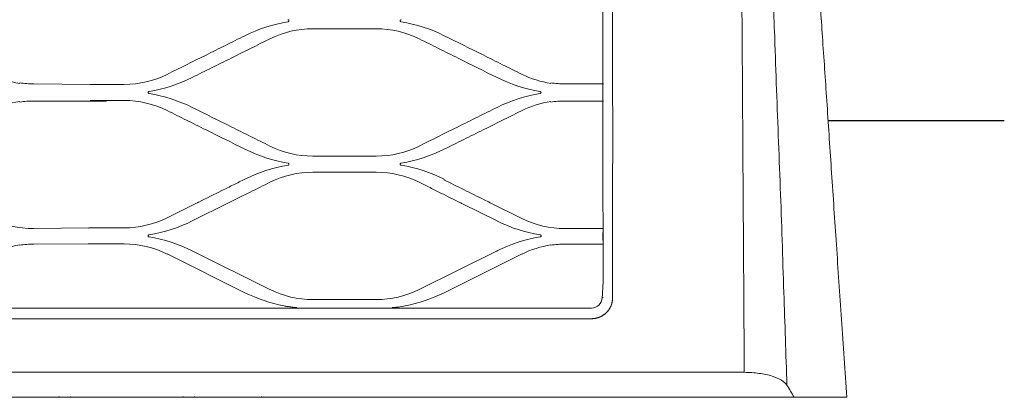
# Model space of a CAD drawing. Header units: millimetres. Extents: x -367720 to -162733, y 309172 to 337444.
# Tile 121 of 164: x -362659 to -362379, y 327020 to 327127. Entities that reach past the tile are written whole.
import ezdxf

# ---------------------------------------------------------------- set-up
doc = ezdxf.new("R2010")
doc.units = ezdxf.units.MM
doc.header["$LTSCALE"] = 10
doc.header["$MEASUREMENT"] = 0
doc.layers.get('0').update_dxf_attribs({"color": 255, "lineweight": 13})
doc.layers.add('LATS_EQ_IDU', color=7, linetype='Continuous', lineweight=0)
doc.layers.add('VZ1', color=6, linetype='Continuous', lineweight=18)
doc.layers.add('LATS_PIPE_DRAIN', color=4, linetype='Continuous')
doc.styles.add('ROMANS', font='ROMANS.shx', dxfattribs={"height": 80})

# ---------------------------------------------------------------- blocks, each defined once
blk = doc.blocks.new('LATS_IDU_WALL_MOUNTED_SV')
at = {"color": 0}
for p, q in [((443.56, 104.56), (461.56, 104.56)), ((364.39, 88.94), (380.36, 88.77)), ((390.06, 88.77), (380.36, 88.77)), ((515.06, 88.94), (525.99, 88.94)), ((364.39, 84.05), (385.04, 84.05)), ((380.36, 84.21), (390.06, 84.21)), ((515.06, 84.05), (525.99, 84.05)), ((461.56, 68.42), (443.56, 68.42)), ((443.56, 63.86), (461.56, 63.86)), ((480.73, 61.72), (480.82, 61.9)), ((410.7, 55.14), (402.22, 50.93)), ((409.32, 50.03), (419.6, 55.14)), ((486.02, 54.89), (495.8, 50.03)), ((493.82, 55.21), (502.81, 50.75)), ((364.39, 47.87), (380.1, 48.07)), ((390.06, 48.07), (380.36, 48.07)), ((515.06, 47.87), (525.99, 47.87)), ((525.85, 46.73), (525.85, 46.57)), ((525.85, 46.57), (525.85, 44.73)), ((525.85, 44.73), (525.85, 44.57)), ((364.39, 43.45), (380.36, 43.51)), ((380.36, 43.51), (390.06, 43.51)), ((515.06, 43.45), (525.99, 43.45)), ((402.22, 40.66), (424.3, 29.68)), ((431.4, 30.58), (409.32, 41.55)), ((495.8, 41.55), (473.72, 30.58)), ((480.82, 29.68), (502.9, 40.66)), ((495.89, 41.37), (495.8, 41.55)), ((525.6, 28.3), (525.88, 28.3)), ((-522.6, 25.3), (522.6, 25.3)), ((461.56, 27.72), (443.56, 27.72)), ((565.96, 7.1), (-565.96, 7.1)), ((371.6, 0), (313, 0)), ((371.6, 0.18), (371.6, 0)), ((374.8, 0), (371.6, 0)), ((374.8, 0.18), (374.8, 0)), ((374.8, 0), (406.8, 0)), ((406.8, 0), (406.8, 0.18)), ((406.8, 0), (410, 0)), ((410, 0), (410, 0.18)), ((428.95, 0), (410, 0)), ((428.94, 0), (528.59, 0)), ((428.95, 0), (428.95, 0.18)), ((563.42, 0), (528.6, 0)), ((580.11, 0), (577.56, 0))]:
    blk.add_line(p, q, dxfattribs=at)
for centre, radius, start, end in [((364.39, 75.39), 27.52, 243.5738, 270), ((515.06, 75.39), 27.52, 243.5738, 270), ((390.06, 88.79), 43.28, 279.3488, 296.4262), ((515.06, 88.79), 43.28, 243.5738, 260.6512), ((390.06, 2.79), 43.28, 63.5738, 80.6512), ((515.06, 2.79), 43.28, 99.3488, 116.4262), ((443.56, 68.44), 43.28, 243.5738, 259.106), ((461.56, 68.44), 43.28, 280.894, 296.4262), ((522.6, 28.3), 3, 270, 0), ((428.95, 0.85), 0.85, 270, 307.4654), ((563.37, 0.5), 0.5, 270, 282.06)]:
    blk.add_arc(centre, radius, start, end, dxfattribs=at)
at = {"color": 0, "extrusion": (0, 0, -1)}
for centre, start, end in [((-390.06, 75.39), 243.5738, 270), ((-364.39, 16.19), 63.5738, 81.5815), ((-390.06, 16.19), 90, 116.4262), ((-515.06, 16.19), 63.5738, 81.5815), ((-443.56, 55.04), 270, 296.4262), ((-461.56, 55.04), 243.5738, 270)]:
    blk.add_arc(centre, 27.32, start, end, dxfattribs=at)
at = {"color": 0}
for centre, major_axis, ratio, start_param, end_param in [((525.91, 55), (-0.1, -0.0006), 0.003617, 4.347931, 5.252798), ((380.36, 48.03), (-0.5, 0), 0.087489, 4.712389, 6.283185), ((380.36, 43.56), (-0.5, 0), 0.087489, 0, 1.570796), ((525.93, 28.3), (-0.1, 0.0011), 0.006873, 1.030416, 1.892516)]:
    blk.add_ellipse(centre, major_axis=major_axis, ratio=ratio, start_param=start_param, end_param=end_param, dxfattribs=at)
for points, knots in [([(578.06, 3.46), (577.76, 12.21), (577.3, 25.91), (576.69, 44.57), (576.18, 59.43), (575.59, 74.28), (575.03, 89.13), (574.59, 101.47), (574.25, 111.31), (573.9, 121.12), (573.47, 133.33), (572.77, 152.72), (571.48, 186.01), (570.27, 213.46), (569.43, 231)], [0, 0, 0, 0, 0.112351, 0.175925, 0.2395, 0.303075, 0.366649, 0.430224, 0.462011, 0.493799, 0.557373, 0.620948, 0.748097, 1, 1, 1, 1]), ([(595, 0), (594.5, 7.38), (593.53, 21.86), (592.1, 43.08), (590.74, 63.33), (589.46, 82.6), (588.23, 100.76), (587.09, 117.73), (586.03, 133.43), (585.04, 147.82), (584.16, 160.59), (583.6, 168.57), (583.34, 172.19)], [0, 0, 0, 0, 0.128318, 0.251968, 0.370447, 0.482934, 0.588891, 0.687557, 0.778576, 0.861827, 0.937379, 1, 1, 1, 1]), ([(525.86, 55), (525.79, 65.72), (525.83, 76.42), (525.81, 97.78), (525.83, 108.44), (525.81, 119.04)], [0, 0, 0, 0, 0.5, 0.5, 1, 1, 1, 1]), ([(565.23, 118.92), (565.24, 117.25), (565.27, 113.06), (565.33, 103.83), (565.41, 91.22), (565.51, 76.04), (565.59, 63.96), (565.63, 56.95), (565.65, 55)], [0, 0, 0, 0, 0.079209, 0.197752, 0.434839, 0.671927, 0.909014, 1, 1, 1, 1]), ([(528.6, 109.64), (528.58, 106.25), (528.54, 97.96), (528.58, 89.64), (528.6, 84.72)], [0, 0, 0, 0, 0.408948, 1, 1, 1, 1]), ([(436.48, 107.14), (436.53, 107.13), (436.58, 107.12), (436.66, 107.07), (436.7, 107.04), (436.74, 106.97), (436.76, 106.93), (436.78, 106.86), (436.78, 106.83), (436.77, 106.76), (436.76, 106.74), (436.74, 106.68), (436.72, 106.66), (436.67, 106.62), (436.65, 106.6), (436.59, 106.57), (436.55, 106.56), (436.52, 106.55)], [0, 0, 0, 0, 0.174766, 0.174766, 0.323012, 0.323012, 0.457614, 0.457614, 0.573123, 0.573123, 0.675633, 0.675633, 0.775455, 0.775455, 0.88119, 0.88119, 1, 1, 1, 1]), ([(468.6, 106.55), (468.56, 106.56), (468.52, 106.57), (468.45, 106.61), (468.42, 106.63), (468.38, 106.69), (468.36, 106.72), (468.34, 106.78), (468.34, 106.81), (468.34, 106.87), (468.34, 106.9), (468.36, 106.95), (468.38, 106.98), (468.42, 107.03), (468.44, 107.06), (468.5, 107.1), (468.54, 107.12), (468.59, 107.14), (468.61, 107.14), (468.63, 107.14)], [0, 0, 0, 0, 0.129801, 0.129801, 0.26056, 0.26056, 0.377087, 0.377087, 0.48039, 0.48039, 0.580312, 0.580312, 0.685639, 0.685639, 0.802697, 0.802697, 0.934791, 0.934791, 1, 1, 1, 1]), ([(424.3, 102.6), (422.45, 101.69), (420.61, 100.77), (416.93, 98.94), (415.09, 98.03), (409.57, 95.28), (405.89, 93.46), (402.22, 91.63)], [0, 0, 0, 0, 0.2503, 0.2503, 0.500599, 0.500599, 1, 1, 1, 1]), ([(409.32, 90.74), (411.16, 91.65), (413, 92.57), (416.69, 94.4), (418.53, 95.31), (424.05, 98.06), (427.72, 99.88), (431.4, 101.71)], [0, 0, 0, 0, 0.250303, 0.250303, 0.500606, 0.500606, 1, 1, 1, 1]), ([(473.72, 101.71), (475.56, 100.79), (477.4, 99.88), (481.08, 98.05), (482.93, 97.13), (488.44, 94.39), (492.12, 92.56), (495.8, 90.74)], [0, 0, 0, 0, 0.250303, 0.250303, 0.500606, 0.500606, 1, 1, 1, 1]), ([(502.9, 91.63), (501.06, 92.55), (499.21, 93.46), (495.53, 95.29), (493.69, 96.21), (488.17, 98.95), (484.49, 100.78), (480.82, 102.6)], [0, 0, 0, 0, 0.2503, 0.2503, 0.500599, 0.500599, 1, 1, 1, 1]), ([(397.1, 86.2), (397.06, 86.21), (397.02, 86.22), (396.95, 86.26), (396.92, 86.28), (396.87, 86.34), (396.85, 86.37), (396.83, 86.43), (396.83, 86.47), (396.83, 86.53), (396.84, 86.56), (396.86, 86.61), (396.87, 86.64), (396.91, 86.69), (396.94, 86.71), (397, 86.75), (397.03, 86.77), (397.09, 86.78), (397.1, 86.79), (397.12, 86.79)], [0, 0, 0, 0, 0.133982, 0.133982, 0.268894, 0.268894, 0.389508, 0.389508, 0.495428, 0.495428, 0.595914, 0.595914, 0.700021, 0.700021, 0.814444, 0.814444, 0.943108, 0.943108, 1, 1, 1, 1]), ([(508, 86.79), (508.04, 86.78), (508.08, 86.77), (508.15, 86.73), (508.19, 86.7), (508.24, 86.64), (508.26, 86.6), (508.28, 86.54), (508.29, 86.5), (508.28, 86.44), (508.28, 86.41), (508.25, 86.35), (508.24, 86.33), (508.19, 86.28), (508.17, 86.26), (508.11, 86.23), (508.08, 86.21), (508.04, 86.2), (508.03, 86.2), (508.02, 86.2)], [0, 0, 0, 0, 0.144831, 0.144831, 0.290349, 0.290349, 0.423908, 0.423908, 0.539222, 0.539222, 0.642249, 0.642249, 0.742929, 0.742929, 0.8496, 0.8496, 0.968128, 0.968128, 1, 1, 1, 1]), ([(528.6, 84.72), (528.62, 80.9), (528.64, 73.72), (528.61, 66.52), (528.6, 63.16)], [0, 0, 0, 0, 0.532088, 1, 1, 1, 1]), ([(402.22, 81.36), (404.06, 80.44), (405.9, 79.53), (409.58, 77.7), (411.42, 76.78), (416.94, 74.04), (420.62, 72.21), (424.3, 70.39)], [0, 0, 0, 0, 0.250188, 0.250188, 0.500376, 0.500376, 1, 1, 1, 1]), ([(431.4, 71.28), (429.56, 72.19), (427.72, 73.11), (424.03, 74.94), (422.19, 75.85), (416.67, 78.6), (413, 80.42), (409.32, 82.25)], [0, 0, 0, 0, 0.250188, 0.250188, 0.500375, 0.500375, 1, 1, 1, 1]), ([(495.8, 82.25), (493.95, 81.34), (492.11, 80.42), (488.43, 78.59), (486.59, 77.68), (481.07, 74.93), (477.39, 73.11), (473.72, 71.28)], [0, 0, 0, 0, 0.250188, 0.250188, 0.500375, 0.500375, 1, 1, 1, 1]), ([(480.82, 70.39), (482.66, 71.3), (484.5, 72.22), (488.19, 74.05), (490.03, 74.96), (495.54, 77.7), (499.22, 79.53), (502.9, 81.36)], [0, 0, 0, 0, 0.250188, 0.250188, 0.500376, 0.500376, 1, 1, 1, 1]), ([(436.51, 66.44), (436.55, 66.43), (436.59, 66.42), (436.66, 66.38), (436.69, 66.35), (436.75, 66.29), (436.76, 66.26), (436.79, 66.19), (436.79, 66.16), (436.79, 66.09), (436.78, 66.06), (436.76, 66.01), (436.74, 65.98), (436.7, 65.94), (436.68, 65.91), (436.62, 65.88), (436.58, 65.86), (436.54, 65.85), (436.53, 65.85), (436.51, 65.85)], [0, 0, 0, 0, 0.141668, 0.141668, 0.284127, 0.284127, 0.413408, 0.413408, 0.525397, 0.525397, 0.627428, 0.627428, 0.729164, 0.729164, 0.838315, 0.838315, 0.960101, 0.960101, 1, 1, 1, 1]), ([(468.6, 65.85), (468.56, 65.85), (468.52, 65.87), (468.45, 65.91), (468.42, 65.93), (468.37, 65.99), (468.35, 66.02), (468.33, 66.09), (468.32, 66.12), (468.33, 66.18), (468.33, 66.21), (468.36, 66.27), (468.37, 66.29), (468.41, 66.34), (468.44, 66.37), (468.5, 66.4), (468.53, 66.42), (468.58, 66.43), (468.59, 66.44), (468.61, 66.44)], [0, 0, 0, 0, 0.137854, 0.137854, 0.276584, 0.276584, 0.401329, 0.401329, 0.510042, 0.510042, 0.611196, 0.611196, 0.714135, 0.714135, 0.825997, 0.825997, 0.951326, 0.951326, 1, 1, 1, 1]), ([(424.3, 61.9), (423.2, 61.36), (422.11, 60.82), (419.93, 59.73), (418.84, 59.19), (415.57, 57.56), (413.38, 56.48), (411.2, 55.39)], [0, 0, 0, 0, 0.250087, 0.250087, 0.500175, 0.500175, 1, 1, 1, 1]), ([(419.6, 55.14), (420.62, 55.65), (421.65, 56.16), (423.7, 57.18), (424.73, 57.69), (427.63, 59.14), (429.52, 60.07), (431.4, 61.01)], [0, 0, 0, 0, 0.260777, 0.260777, 0.521553, 0.521553, 1, 1, 1, 1]), ([(473.72, 61.01), (474.74, 60.5), (475.77, 59.99), (477.82, 58.97), (478.85, 58.46), (481.75, 57.01), (483.64, 56.08), (485.52, 55.14)], [0, 0, 0, 0, 0.260777, 0.260777, 0.521553, 0.521553, 1, 1, 1, 1]), ([(525.6, 28.3), (525.91, 30.53), (525.88, 32.75), (525.89, 37.2), (525.88, 39.43), (525.88, 46.1), (525.88, 50.55), (525.86, 55)], [0, 0, 0, 0, 0.25, 0.25, 0.5, 0.5, 1, 1, 1, 1]), ([(565.65, 55), (565.67, 51.88), (565.69, 48.73), (565.71, 45.58), (565.71, 45.55)], [0, 0, 0, 0, 0.991784, 1, 1, 1, 1]), ([(397.09, 45.5), (397.05, 45.5), (397.01, 45.52), (396.94, 45.56), (396.9, 45.58), (396.85, 45.64), (396.83, 45.68), (396.81, 45.74), (396.81, 45.77), (396.81, 45.84), (396.82, 45.87), (396.84, 45.92), (396.86, 45.95), (396.9, 46), (396.92, 46.02), (396.98, 46.05), (397.01, 46.07), (397.06, 46.08), (397.08, 46.08), (397.09, 46.09)], [0, 0, 0, 0, 0.139783, 0.139783, 0.280404, 0.280404, 0.407382, 0.407382, 0.517705, 0.517705, 0.619307, 0.619307, 0.72166, 0.72166, 0.83216, 0.83216, 0.955685, 0.955685, 1, 1, 1, 1]), ([(508.03, 46.09), (508.07, 46.08), (508.11, 46.07), (508.18, 46.03), (508.21, 46), (508.26, 45.94), (508.28, 45.91), (508.3, 45.84), (508.31, 45.81), (508.3, 45.75), (508.3, 45.72), (508.27, 45.66), (508.26, 45.64), (508.22, 45.59), (508.19, 45.57), (508.13, 45.53), (508.1, 45.52), (508.05, 45.5), (508.04, 45.5), (508.03, 45.5)], [0, 0, 0, 0, 0.139783, 0.139783, 0.280404, 0.280404, 0.407382, 0.407382, 0.517705, 0.517705, 0.619307, 0.619307, 0.72166, 0.72166, 0.83216, 0.83216, 0.955685, 0.955685, 1, 1, 1, 1]), ([(565.71, 45.55), (565.74, 40.51), (565.82, 27.69), (565.9, 14.87), (565.96, 7.1)], [0, 0, 0, 0, 0.393514, 1, 1, 1, 1]), ([(435.38, 25.94), (435.71, 25.88), (436.03, 25.82), (436.76, 25.7), (437.17, 25.64), (437.81, 25.56), (438.05, 25.53), (438.42, 25.49), (438.55, 25.48), (438.76, 25.46), (438.83, 25.45), (438.93, 25.45), (438.97, 25.44), (439.02, 25.44), (439.03, 25.44), (439.04, 25.44)], [0, 0, 0, 0, 0.265943, 0.265943, 0.591469, 0.591469, 0.785612, 0.785612, 0.894633, 0.894633, 0.953953, 0.953953, 0.985654, 0.985654, 1, 1, 1, 1]), ([(466.07, 25.44), (466.09, 25.44), (466.12, 25.44), (466.24, 25.45), (466.35, 25.46), (466.88, 25.51), (467.31, 25.56), (468.41, 25.71), (469.07, 25.81), (469.74, 25.94)], [0, 0, 0, 0, 0.024247, 0.024247, 0.112121, 0.112121, 0.46104, 0.46104, 1, 1, 1, 1]), ([(565.96, 7.1), (567.41, 7.06), (568.81, 6.96), (571.5, 6.61), (572.76, 6.35), (575.98, 5.35), (577.29, 4.42), (578.06, 3.46)], [0, 0, 0, 0, 0.25, 0.25, 0.5, 0.5, 1, 1, 1, 1]), ([(568.67, 0), (564.05, 0), (563.96, 0), (563.76, 0), (563.65, 0), (563.5, 0), (563.46, 0), (563.42, 0)], [0, 0, 0, 0, 0.430017, 0.430017, 0.860023, 0.860023, 1, 1, 1, 1]), ([(595, 0), (595, 0), (594.22, 0), (590.71, 0), (585.66, 0), (581.64, 0), (580.11, 0)], [0, 0, 0, 0, 0.275337, 0.560301, 0.845265, 1, 1, 1, 1])]:
    blk.add_open_spline(points, degree=3, knots=knots, dxfattribs=at)
for points, degree in [([(436.52, 106.55), (432.27, 105.85), (428.15, 104.52), (424.3, 102.6)], 3), ([(480.82, 102.6), (476.97, 104.52), (472.84, 105.86), (468.6, 106.55)], 3), ([(431.4, 101.71), (435.17, 103.58), (439.34, 104.56), (443.56, 104.56)], 3), ([(461.56, 104.56), (465.77, 104.56), (469.95, 103.58), (473.72, 101.71)], 3), ([(360.39, 89.07), (357.55, 89.49), (354.8, 90.35), (352.23, 91.63)], 3), ([(402.22, 91.63), (398.45, 89.76), (394.27, 88.77), (390.06, 88.77)], 3), ([(397.12, 86.79), (401.36, 87.49), (405.47, 88.82), (409.32, 90.74)], 3), ([(495.8, 90.74), (499.65, 88.82), (503.76, 87.49), (508, 86.79)], 3), ([(511.06, 89.07), (508.22, 89.49), (505.47, 90.35), (502.9, 91.63)], 3), ([(364.39, 88.94), (363.05, 88.94), (361.71, 89.04), (360.39, 89.24)], 3), ([(515.06, 88.94), (513.72, 88.94), (512.38, 89.04), (511.06, 89.24)], 3), ([(352.23, 81.36), (354.8, 82.63), (357.55, 83.5), (360.39, 83.92)], 3), ([(360.39, 83.76), (361.71, 83.95), (363.05, 84.05), (364.39, 84.05)], 3), ([(390.06, 84.21), (394.27, 84.21), (398.45, 83.23), (402.22, 81.36)], 3), ([(409.32, 82.25), (405.46, 84.17), (401.34, 85.5), (397.1, 86.2)], 3), ([(508.02, 86.2), (503.77, 85.5), (499.65, 84.17), (495.8, 82.25)], 3), ([(502.9, 81.36), (505.47, 82.63), (508.22, 83.5), (511.06, 83.92)], 3), ([(511.06, 83.76), (512.38, 83.95), (513.71, 84.05), (515.06, 84.05)], 3), ([(424.3, 70.39), (428.15, 68.47), (432.27, 67.14), (436.51, 66.44)], 3), ([(443.56, 68.42), (439.35, 68.42), (435.17, 69.4), (431.4, 71.28)], 3), ([(473.72, 71.28), (469.95, 69.4), (465.77, 68.42), (461.56, 68.42)], 3), ([(468.61, 66.44), (472.85, 67.14), (476.96, 68.47), (480.82, 70.39)], 3), ([(436.51, 65.85), (432.27, 65.15), (428.15, 63.81), (424.3, 61.9)], 3), ([(480.82, 61.9), (476.97, 63.81), (472.84, 65.15), (468.6, 65.85)], 3), ([(431.4, 61.01), (435.17, 62.88), (439.35, 63.86), (443.56, 63.86)], 3), ([(461.56, 63.86), (465.77, 63.86), (469.95, 62.88), (473.72, 61.01)], 3), ([(480.73, 61.72), (484.54, 59.82), (488.36, 57.93), (492.17, 56.03)], 3), ([(528.6, 63.16), (528.6, 60.44), (528.59, 57.72), (528.58, 55)], 3), ([(492.17, 56.03), (492.72, 55.76), (493.27, 55.49), (493.82, 55.21)], 3), ([(485.52, 55.14), (485.69, 55.06), (485.86, 54.97), (486.02, 54.89)], 3), ([(528.6, 55), (528.6, 28.3)], 1), ([(360.39, 43.16), (361.71, 43.35), (363.05, 43.45), (364.39, 43.45)], 3), ([(511.06, 43.16), (512.38, 43.35), (513.72, 43.45), (515.06, 43.45)], 3), ([(528.6, 28.3), (528.56, 27.59)], 1), ([(528.38, 26.67), (527.77, 24.53), (525.92, 23.3)], 2), ([(528.56, 27.59), (528.38, 26.67)], 1), ([(523.7, 22.4), (523.16, 22.3), (522.6, 22.3)], 2), ([(525.92, 23.3), (524.9, 22.63), (523.7, 22.4)], 2), ([(520.92, 22.3), (214.41, 22.3)], 1), ([(522.26, 22.3), (520.92, 22.3)], 1), ([(522.6, 22.3), (522.26, 22.3)], 1), ([(578.06, 3.46), (578.76, 2.31), (579.44, 1.15), (580.11, 0)], 3), ([(575.16, 0), (574.4, 0), (571.9, 0), (568.67, 0)], 3), ([(575.16, 0), (575.21, 0), (575.26, 0), (577.56, 0)], 3)]:
    blk.add_open_spline(points, degree=degree, dxfattribs=at)
blk.add_rational_spline([(411.2, 55.39), (410.95, 55.27), (410.7, 55.14)], [0.500000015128, 0.499999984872, 0.500000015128], degree=2, dxfattribs=at)
at = {"layer": 'LATS_PIPE_DRAIN'}
blk.add_line((589.73, 78.49), (639.72, 78.49), dxfattribs=at)
blk = doc.blocks.new('A$C44164CF6')
at = {"layer": 'LATS_EQ_IDU', "color": 0, "ltscale": 5}
blk.add_blockref('LATS_IDU_WALL_MOUNTED_SV', (-8236.25, 8100), dxfattribs=at)
at = {"layer": 'VZ1', "extrusion": (0, -1, -1.22461e-16), "style": 'ROMANS', "width": 0.8, "flags": 1}
for tag, p in [('MATERIAL', (-2269.09, 3112.52, -14812.16)), ('PRIRUBA', (-2269.09, 3112.52, -14812.16)), ('PRUTOK', (-2269.09, 3112.52, -14812.16)), ('PLOCHA', (-2269.09, 3112.52, -14812.16)), ('OBVOD', (-2269.09, 3112.52, -14812.16)), ('NAZEV', (-2269.09, 3112.52, -14812.16)), ('KOTA', (-2269.09, 3112.52, -14812.16)), ('USEK', (-2269.09, 3112.52, -14812.16)), ('TVAR', (-2269.09, 3112.52, -14812.16)), ('POS', (-2269.09, 3112.52, -14812.16)), ('NB2', (-2269.09, 3112.52, -14812.16)), ('NB1', (-2269.09, 3112.52, -14812.16)), ('DB', (-2269.09, 3112.52, -14812.16)), ('DA', (-2269.09, 3112.52, -14812.16)), ('B2', (-2269.09, 3112.52, -14812.16)), ('B1', (-2269.09, 3112.52, -14812.16)), ('A2', (-2269.09, 3112.52, -14812.16)), ('A1', (-2269.09, 3112.52, -14812.16)), ('LT', (-2269.09, 3112.52, -14812.16)), ('MATERIAL', (99885.33, 3112.52, -14812.16)), ('PRIRUBA', (99885.33, 3112.52, -14812.16)), ('PRUTOK', (99885.33, 3112.52, -14812.16)), ('PLOCHA', (99885.33, 3112.52, -14812.16)), ('OBVOD', (99885.33, 3112.52, -14812.16)), ('NAZEV', (99885.33, 3112.52, -14812.16)), ('KOTA', (99885.33, 3112.52, -14812.16)), ('USEK', (99885.33, 3112.52, -14812.16)), ('TVAR', (99885.33, 3112.52, -14812.16)), ('POS', (99885.33, 3112.52, -14812.16)), ('NB2', (99885.33, 3112.52, -14812.16)), ('NB1', (99885.33, 3112.52, -14812.16)), ('DB', (99885.33, 3112.52, -14812.16)), ('DA', (99885.33, 3112.52, -14812.16)), ('B2', (99885.33, 3112.52, -14812.16)), ('B1', (99885.33, 3112.52, -14812.16)), ('A2', (99885.33, 3112.52, -14812.16)), ('A1', (99885.33, 3112.52, -14812.16)), ('LT', (99885.33, 3112.52, -14812.16))]:
    blk.add_attdef(tag, p, '', height=1, rotation=180, dxfattribs=at)
at = {"layer": 'VZ1', "extrusion": (1.22461e-16, 1, 4.44089e-16), "style": 'ROMANS', "width": 0.8, "flags": 1}
for tag, p in [('MATERIAL', (2269.09, 2852.52, 14812.16)), ('PRIRUBA', (2269.09, 2852.52, 14812.16)), ('IZOLACE', (2269.09, 2852.52, 14812.16)), ('PRUTOK', (2269.09, 2852.52, 14812.16)), ('PLOCHA', (2269.09, 2852.52, 14812.16)), ('NASTCE', (2269.09, 2852.52, 14812.16)), ('OBVOD', (2269.09, 2852.52, 14812.16)), ('NAZEV', (2269.09, 2852.52, 14812.16)), ('KOTA', (2269.09, 2852.52, 14812.16)), ('USEK', (2269.09, 2852.52, 14812.16)), ('TVAR', (2269.09, 2852.52, 14812.16)), ('POS', (2269.09, 2852.52, 14812.16)), ('NB2', (2269.09, 2852.52, 14812.16)), ('NB1', (2269.09, 2852.52, 14812.16)), ('B1', (2269.09, 2852.52, 14812.16)), ('VS', (2269.09, 2852.52, 14812.16)), ('A1', (2269.09, 2852.52, 14812.16)), ('LT', (2269.09, 2852.52, 14812.16)), ('MATERIAL', (-99885.33, 2852.52, 14812.16)), ('PRIRUBA', (-99885.33, 2852.52, 14812.16)), ('IZOLACE', (-99885.33, 2852.52, 14812.16)), ('PRUTOK', (-99885.33, 2852.52, 14812.16)), ('PLOCHA', (-99885.33, 2852.52, 14812.16)), ('NASTCE', (-99885.33, 2852.52, 14812.16)), ('OBVOD', (-99885.33, 2852.52, 14812.16)), ('NAZEV', (-99885.33, 2852.52, 14812.16)), ('KOTA', (-99885.33, 2852.52, 14812.16)), ('USEK', (-99885.33, 2852.52, 14812.16)), ('TVAR', (-99885.33, 2852.52, 14812.16)), ('POS', (-99885.33, 2852.52, 14812.16)), ('NB2', (-99885.33, 2852.52, 14812.16)), ('NB1', (-99885.33, 2852.52, 14812.16)), ('B1', (-99885.33, 2852.52, 14812.16)), ('VS', (-99885.33, 2852.52, 14812.16)), ('A1', (-99885.33, 2852.52, 14812.16)), ('LT', (-99885.33, 2852.52, 14812.16))]:
    blk.add_attdef(tag, p, '', height=1, dxfattribs=at)

msp = doc.modelspace()

# ---------------------------------------------------------------- block references
msp.add_blockref('A$C44164CF6', (-354782.86, 318920.06))

doc.saveas('drawing.dxf')
